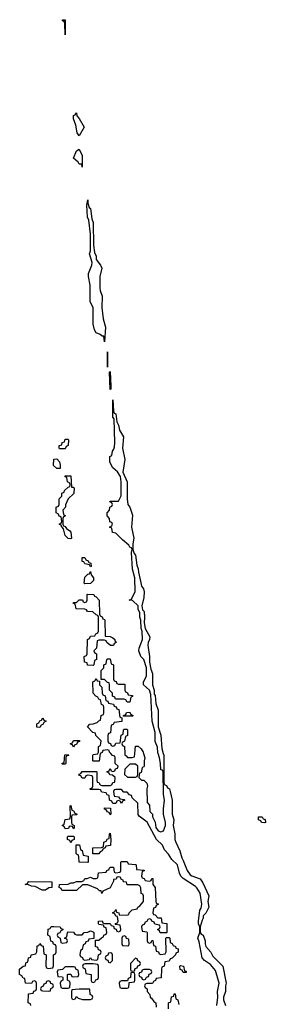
# Model space of a CAD drawing. Header units: inches. Extents: x 2397558 to 2568646, y 256209 to 449595.
# Tile 62 of 85: x 2457086 to 2458834, y 388219 to 395214. Entities that reach past the tile are written whole.
import ezdxf

# ---------------------------------------------------------------- set-up
doc = ezdxf.new("R2010")
doc.units = ezdxf.units.IN
doc.header["$MEASUREMENT"] = 0
doc.layers.add('C4358', color=7, linetype='Continuous')
doc.layers.add('C4359', color=7, linetype='Continuous')

msp = doc.modelspace()

# ---------------------------------------------------------------- linework, layer by layer
at = {"layer": 'C4358', "color": 6}
for points in [[(2457390, 389926), (2457386, 389930), (2457402, 389938), (2457407.3, 389992.7), (2457430, 389994), (2457432.7, 389987.3), (2457418, 389982), (2457414, 389970), (2457414, 389930), (2457410, 389926)], [(2457910, 389926), (2457870, 389926), (2457834, 389890), (2457832.7, 389852.7), (2457852.7, 389832.7), (2457910, 389834), (2457922, 389838), (2457927.3, 389852.7), (2457926, 389910)], [(2457470, 389466), (2457462, 389482), (2457450, 389486), (2457438, 389482), (2457432.7, 389467.3), (2457410, 389466), (2457402, 389482), (2457388.7, 389490), (2457402, 389498), (2457408.9, 389531.1), (2457442, 389538), (2457447.3, 389552.7), (2457446, 389630), (2457450, 389632), (2457458, 389598), (2457470, 389594), (2457478, 389578), (2457494, 389570), (2457490, 389566), (2457458, 389562), (2457454, 389550), (2457454, 389510), (2457458, 389498), (2457474, 389490), (2457474, 389470)], [(2457730, 389566), (2457722, 389582), (2457710, 389586), (2457702, 389602), (2457690, 389606), (2457690, 389614), (2457732.7, 389612.7), (2457734, 389570)], [(2458830, 389508), (2458806, 389510), (2458802, 389522), (2458786, 389530), (2458786, 389550), (2458811.1, 389551.1), (2458818, 389538), (2458832.7, 389532.7), (2458834, 389510)], [(2457450, 389366), (2457442, 389382), (2457426, 389390), (2457426, 389410), (2457430, 389414), (2457470, 389414), (2457474, 389410), (2457474, 389390), (2457458, 389382)], [(2457607.3, 389287.3), (2457606, 389330), (2457667.3, 389332.7), (2457682, 389338), (2457686, 389370), (2457702, 389378), (2457710, 389394), (2457722, 389398), (2457726, 389430), (2457730, 389434), (2457734, 389390), (2457731.6, 389348.4), (2457698, 389342), (2457694, 389330), (2457678, 389322), (2457674, 389310), (2457658, 389302), (2457650, 389288)], [(2457570, 389226), (2457508.4, 389228.4), (2457507.3, 389267.3), (2457502, 389282), (2457490, 389286), (2457487.3, 389292.7), (2457487.3, 389352.7), (2457512.7, 389352.7), (2457518, 389318), (2457531.6, 389311.6), (2457538, 389278), (2457572.7, 389272.7), (2457574, 389230)], [(2457270, 389029.2), (2457246, 389030), (2457196.4, 389056.4), (2457170, 389058), (2457148.7, 389068.7), (2457126, 389070), (2457142, 389078), (2457146, 389090), (2457151.1, 389091.1), (2457314, 389090), (2457314, 389050), (2457292.7, 389047.3)], [(2457830, 388706), (2457818, 388702), (2457814, 388690), (2457814, 388650), (2457818, 388638), (2457850, 388634), (2457862, 388638), (2457866, 388650), (2457862, 388682), (2457847.3, 388687.3), (2457842, 388702)], [(2457730, 388586), (2457718, 388582), (2457712.7, 388567.3), (2457698, 388562), (2457694, 388550), (2457698, 388538), (2457712.7, 388532.7), (2457718, 388518), (2457730, 388514), (2457746, 388530), (2457746, 388570), (2457742, 388582)], [(2457470, 388486), (2457410, 388486), (2457390, 388466), (2457358, 388462), (2457354, 388450), (2457358, 388418), (2457390, 388414), (2457394, 388410), (2457394, 388390), (2457378, 388382), (2457374, 388370), (2457378, 388338), (2457390, 388334), (2457430, 388334), (2457442, 388338), (2457446, 388370), (2457442, 388382), (2457426, 388390), (2457426, 388430), (2457430, 388434), (2457450, 388434), (2457458, 388418), (2457470, 388414), (2457502, 388418), (2457506, 388430), (2457502, 388462), (2457487.3, 388467.3), (2457482, 388482)], [(2457610, 388508), (2457552.7, 388507.3), (2457538, 388502), (2457534, 388490), (2457538, 388478), (2457551.6, 388471.6), (2457558, 388438), (2457594, 388430), (2457594, 388390), (2457598, 388378), (2457610, 388374), (2457622, 388378), (2457627.3, 388392.7), (2457642, 388398), (2457646, 388410), (2457646, 388490), (2457642, 388502)], [(2457910, 388546), (2457874, 388510), (2457874, 388470), (2457878, 388458), (2457890, 388454), (2457902, 388458), (2457907.3, 388472.7), (2457922, 388478), (2457927.3, 388492.7), (2457942, 388498), (2457946, 388510), (2457942, 388522), (2457927.3, 388527.3), (2457922, 388542)], [(2458250, 388446), (2458242, 388462), (2458227.3, 388467.3), (2458226, 388490), (2458230, 388494), (2458252, 388490), (2458258, 388458), (2458270, 388454), (2458270, 388446)], [(2457890, 388446), (2457878, 388442), (2457874, 388410), (2457858, 388402), (2457854, 388386), (2457810, 388386), (2457798, 388382), (2457794, 388370), (2457798, 388338), (2457810, 388334), (2457850, 388334), (2457862, 388338), (2457866, 388374), (2457902, 388378), (2457906, 388390), (2457906, 388430), (2457902, 388442)], [(2458010, 388466), (2457970, 388466), (2457958, 388462), (2457952.7, 388447.3), (2457938, 388442), (2457934, 388430), (2457938, 388418), (2457952.7, 388412.7), (2457958, 388398), (2457970, 388394), (2457982, 388398), (2457987.3, 388412.7), (2458002, 388418), (2458007.3, 388432.7), (2458022, 388438), (2458026, 388450), (2458022, 388462)], [(2457290, 388386), (2457278, 388382), (2457272.7, 388367.3), (2457258, 388362), (2457252.7, 388347.3), (2457238, 388342), (2457234, 388330), (2457238, 388318), (2457250, 388314), (2457290, 388312), (2457306, 388314), (2457308, 388332), (2457322, 388338), (2457326, 388350), (2457322, 388362), (2457307.3, 388367.3), (2457302, 388382)], [(2457510, 388328), (2457458, 388322), (2457454, 388310), (2457454, 388270), (2457458, 388258), (2457470, 388254), (2457482, 388258), (2457490, 388274), (2457502, 388262), (2457532.7, 388252.7), (2457590, 388254), (2457602, 388258), (2457606, 388270), (2457602, 388282), (2457588.4, 388288.4), (2457586, 388326)]]:
    msp.add_lwpolyline(points, close=True, dxfattribs=at)
for points in [[(2458489.3, 388210), (2458495.3, 388270), (2458494, 388310), (2458505.2, 388370), (2458478.4, 388458.4), (2458443.2, 388503.2), (2458402, 388530), (2458385.2, 388550), (2458363.7, 388663.7), (2458354, 388690), (2458369, 388730), (2458368.7, 388768.7), (2458358, 388790), (2458358, 388810), (2458369, 388889), (2458378, 388902), (2458381.2, 388930), (2458369.3, 389010), (2458347.2, 389047.2), (2458336.6, 389056.6), (2458250, 389113.2), (2458233.2, 389130), (2458222.7, 389150), (2458209.5, 389209.5), (2458168.9, 389248.9), (2458145.6, 389285.6), (2458117.5, 389317.5), (2458101.2, 389350), (2458059, 389390), (2457993.6, 389513.6), (2457936.4, 389556.4), (2457928.4, 389568.4), (2457927.3, 389647.3), (2457887.3, 389687.3), (2457882, 389702), (2457867.3, 389707.3), (2457850, 389726), (2457827.3, 389727.3), (2457810, 389746), (2457770, 389746), (2457758, 389742), (2457754, 389730), (2457758, 389698), (2457790, 389694), (2457798, 389678), (2457830, 389674), (2457834, 389670), (2457818, 389662), (2457810, 389646), (2457802, 389662), (2457790, 389666), (2457778, 389662), (2457770, 389646), (2457750, 389646), (2457742, 389662), (2457726, 389670), (2457722, 389702), (2457708, 389708), (2457702, 389722), (2457670, 389726), (2457662, 389742), (2457650, 389746), (2457590, 389746), (2457586, 389750), (2457602, 389758), (2457606, 389770), (2457606, 389830), (2457602, 389842), (2457570, 389846), (2457558, 389842), (2457550, 389826), (2457530, 389826), (2457522, 389842), (2457508, 389848), (2457510, 389854), (2457522, 389858), (2457530, 389874), (2457630, 389874), (2457634, 389870), (2457634, 389810), (2457638, 389798), (2457650, 389794), (2457658, 389778), (2457670, 389774), (2457730, 389774), (2457742, 389778), (2457750, 389794), (2457762, 389798), (2457766, 389830), (2457747.3, 389847.3), (2457728.4, 389848.4), (2457722, 389862), (2457706, 389870), (2457722, 389878), (2457730, 389894), (2457738, 389878), (2457750, 389874), (2457762, 389878), (2457767.3, 389892.7), (2457782, 389898), (2457786, 389910), (2457766, 389930), (2457766, 389970), (2457762, 389982), (2457747.3, 389987.3), (2457735.4, 390000)], [(2457657.8, 390000), (2457652.7, 389947.3), (2457610, 389946), (2457606, 389950), (2457606, 389990), (2457610, 389994), (2457642, 389998), (2457642.7, 390000)], [(2457833.6, 390000), (2457834, 389990), (2457844.7, 389984.7), (2457852.7, 389972.7), (2457887.3, 389972.7), (2457902, 389978), (2457904.3, 390000)], [(2457967.5, 390000), (2457976, 389970), (2457971.3, 389950), (2457971.6, 389911.6), (2457970, 389906), (2457958, 389902), (2457950, 389866), (2457938, 389862), (2457934, 389830), (2457952, 389812), (2457970, 389811.3), (2457991, 389790), (2457996, 389770), (2457991.1, 389748.9), (2457992.7, 389652.7), (2458010, 389634), (2458012, 389590), (2458032, 389570), (2458032, 389550), (2458050, 389514), (2458055.3, 389475.3), (2458071, 389451), (2458090, 389444.7), (2458110, 389452), (2458124, 389490), (2458124, 389510), (2458109, 389570), (2458109.1, 389609.1), (2458117.2, 389670), (2458109.4, 389710.6), (2458106, 389870), (2458102, 389882), (2458090, 389886), (2458089.1, 389929.1), (2458082, 389970), (2458072, 390000)], [(2458107.7, 390000), (2458110.7, 389990), (2458112.7, 389792.7), (2458118, 389778), (2458130, 389774), (2458138, 389758), (2458151.3, 389750), (2458158, 389730), (2458170.9, 389669.1), (2458170.8, 389570), (2458182.8, 389530), (2458178.8, 389490), (2458190.7, 389430), (2458190.8, 389390), (2458196, 389370), (2458226, 389310), (2458238.8, 389258.8), (2458250, 389242), (2458278.8, 389170), (2458298.8, 389138.8), (2458310, 389131), (2458370, 389111.3), (2458390, 389082), (2458431.1, 388991.1), (2458426, 388950), (2458430.8, 388910), (2458410, 388866), (2458392, 388848), (2458392, 388832), (2458383.6, 388816.4), (2458371.3, 388770), (2458371.3, 388730), (2458378, 388718), (2458390.6, 388710), (2458404.7, 388670), (2458404.7, 388650), (2458410.8, 388630), (2458446.8, 388590), (2458460.5, 388560.5), (2458531, 388490), (2458556, 388370), (2458551, 388350), (2458550.8, 388310), (2458536, 388270), (2458536, 388250), (2458551, 388211)], [(2457166, 388210), (2457162, 388222), (2457146, 388230), (2457148.9, 388291.1), (2457150, 388294), (2457182, 388298), (2457187.3, 388312.7), (2457202, 388318), (2457206, 388330), (2457206, 388370), (2457202, 388382), (2457190, 388386), (2457178, 388382), (2457170, 388366), (2457128, 388370), (2457122, 388402), (2457110, 388406), (2457102, 388422), (2457086, 388430), (2457086, 388470), (2457110, 388491.3), (2457127.3, 388492.7), (2457130, 388514), (2457142, 388518), (2457147.3, 388532.7), (2457148, 388550), (2457166, 388554), (2457168, 388570), (2457202, 388578), (2457207.3, 388592.7), (2457210, 388634), (2457222, 388638), (2457230, 388652), (2457238, 388638), (2457252.7, 388632.7), (2457258, 388578), (2457274, 388570), (2457272.7, 388492.7), (2457278, 388478), (2457290, 388474), (2457322, 388478), (2457327.3, 388492.7), (2457326, 388570), (2457342, 388578), (2457346, 388590), (2457346, 388630), (2457342, 388642), (2457327.3, 388647.3), (2457322, 388662), (2457307.3, 388667.3), (2457302, 388702), (2457286, 388710), (2457290, 388754), (2457302, 388758), (2457310, 388772), (2457330, 388772), (2457374, 388770), (2457378, 388758), (2457392.7, 388752.7), (2457392.7, 388747.3), (2457378, 388742), (2457372.7, 388727.3), (2457358, 388722), (2457354, 388710), (2457358, 388698), (2457374, 388690), (2457378, 388658), (2457390, 388654), (2457422, 388658), (2457426, 388670), (2457422, 388682), (2457406, 388690), (2457422, 388698), (2457426, 388730), (2457430, 388734), (2457470, 388732), (2457478, 388718), (2457490, 388714), (2457530, 388714), (2457546, 388730), (2457570, 388732), (2457590, 388742), (2457610, 388734), (2457614, 388730), (2457614, 388686), (2457578, 388682), (2457572.7, 388667.3), (2457558, 388662), (2457552, 388648), (2457538, 388642), (2457531.6, 388608.4), (2457518, 388602), (2457514, 388570), (2457518, 388558), (2457532, 388552), (2457538, 388538), (2457550, 388534), (2457582, 388538), (2457590, 388552), (2457598, 388538), (2457630, 388534), (2457642, 388538), (2457646, 388570), (2457662, 388578), (2457666, 388590), (2457662, 388602), (2457647.3, 388607.3), (2457642, 388622), (2457626, 388630), (2457626, 388674), (2457650, 388674), (2457667.3, 388692.7), (2457682, 388698), (2457686, 388710), (2457702, 388718), (2457706, 388730), (2457702, 388762), (2457688, 388768), (2457682, 388782), (2457650, 388786), (2457646, 388790), (2457646, 388810), (2457672, 388812), (2457678, 388798), (2457690, 388794), (2457730, 388794), (2457738, 388778), (2457754, 388774), (2457758, 388758), (2457772.7, 388752.7), (2457778, 388738), (2457790, 388734), (2457802, 388738), (2457806, 388750), (2457802, 388782), (2457766, 388786), (2457770, 388794), (2457782, 388798), (2457786, 388810), (2457782, 388842), (2457770, 388846), (2457762, 388862), (2457746, 388870), (2457762, 388878), (2457770, 388892), (2457774, 388874), (2457792, 388870), (2457794, 388854), (2457847.3, 388852.7), (2457862, 388858), (2457866, 388870), (2457886, 388890), (2457922, 388898), (2457926, 388910), (2457940.4, 388919.6), (2457966, 388950), (2457966, 388990), (2457962, 389002), (2457950, 389006), (2457947.3, 389047.3), (2457942, 389062), (2457927.3, 389067.3), (2457850, 389068.7), (2457846, 389086), (2457826, 389090), (2457822, 389102), (2457810, 389106), (2457802, 389122), (2457790, 389126), (2457778, 389122), (2457771.6, 389108.4), (2457754, 389106), (2457754, 389094), (2457730, 389046), (2457678, 389022), (2457670, 389006), (2457666, 389026), (2457654, 389026), (2457639, 389039), (2457570, 389068.7), (2457532.7, 389067.3), (2457490, 389029), (2457391.1, 389028.9), (2457386, 389030), (2457382, 389042), (2457366, 389050), (2457368.4, 389071.6), (2457430, 389072), (2457450, 389082), (2457470, 389082), (2457491.3, 389091.3), (2457527.3, 389092.7), (2457542, 389098), (2457550, 389112), (2457567.3, 389112.7), (2457590, 389122), (2457610, 389114), (2457630, 389114), (2457642, 389118), (2457647.3, 389152.7), (2457702, 389158), (2457706, 389170), (2457722, 389178), (2457726, 389190), (2457732.7, 389192.7), (2457752.7, 389192.7), (2457758, 389158), (2457770, 389154), (2457802, 389158), (2457806, 389170), (2457806, 389230), (2457810, 389234), (2457850, 389234), (2457858, 389218), (2457910, 389212), (2457914, 389210), (2457918, 389178), (2457972.7, 389172.7), (2457972.7, 389167.3), (2457958, 389162), (2457954, 389130), (2457958, 389118), (2457972.7, 389112.7), (2457978, 389098), (2458010, 389094), (2458022, 389098), (2458027.3, 389112.7), (2458032.7, 389112.7), (2458034, 389070), (2458051.3, 389050), (2458054, 388950), (2458058, 388938), (2458074, 388930), (2458058, 388922), (2458052.7, 388907.3), (2458038, 388902), (2458034, 388870), (2458038, 388858), (2458050, 388854), (2458070, 388834), (2458092.7, 388832.7), (2458098, 388798), (2458132.7, 388792.7), (2458134, 388730), (2458130, 388726), (2458086, 388726), (2458082, 388742), (2458066, 388750), (2458082, 388758), (2458086, 388770), (2458082, 388782), (2458048.4, 388788.4), (2458042, 388802), (2458026, 388810), (2458022, 388822), (2458010, 388826), (2457998, 388822), (2457992, 388808), (2457978, 388802), (2457972.7, 388787.3), (2457958, 388782), (2457954, 388770), (2457958, 388738), (2457990, 388734), (2457994, 388730), (2457994, 388670), (2457998, 388658), (2458010, 388654), (2458022, 388658), (2458027.3, 388672.7), (2458032.7, 388672.7), (2458038, 388638), (2458052.7, 388632.7), (2458058, 388598), (2458072.7, 388592.7), (2458078, 388578), (2458090, 388574), (2458122, 388578), (2458127.3, 388592.7), (2458126, 388690), (2458130, 388694), (2458150, 388694), (2458154, 388690), (2458158, 388658), (2458172, 388652), (2458178, 388638), (2458194, 388630), (2458198, 388618), (2458212.7, 388612.7), (2458214, 388590), (2458198, 388582), (2458194, 388570), (2458170, 388546), (2458158, 388542), (2458150, 388526), (2458118, 388522), (2458114, 388490), (2458098, 388482), (2458094, 388470), (2458092, 388408), (2458058, 388402), (2458052.7, 388387.3), (2458038, 388382), (2458030, 388366), (2457990, 388366), (2457978, 388362), (2457974, 388350), (2457978, 388338), (2457994, 388330), (2457994, 388310), (2458012, 388290), (2458014, 388270), (2458023.6, 388263.6), (2458039.6, 388239.6), (2458054, 388230), (2458058, 388198)], [(2458146, 388186), (2458146, 388230), (2458162, 388238), (2458167.3, 388272.7), (2458182, 388278), (2458186, 388294), (2458192.7, 388292.7), (2458198, 388258), (2458212, 388250), (2458218, 388218)]]:
    msp.add_lwpolyline(points, dxfattribs=at)
at = {"layer": 'C4359', "color": 6}
for points in [[(2457410, 395106), (2457407.3, 395187.3), (2457402, 395202), (2457390, 395206), (2457390, 395214), (2457410, 395212), (2457410.9, 395209.1)], [(2457510, 394388), (2457494, 394410), (2457485.4, 394465.4), (2457469.2, 394510), (2457470, 394534), (2457482, 394538), (2457490, 394552), (2457492, 394530), (2457510, 394512), (2457546, 394450)], [(2457530, 394166), (2457527.3, 394187.3), (2457510, 394188.7), (2457502, 394202), (2457469, 394230), (2457490, 394282), (2457510, 394294), (2457530.8, 394249.2)], [(2457690, 392926), (2457686, 392966), (2457674, 392966), (2457658, 392978), (2457629.2, 392989.2), (2457618, 393010), (2457608.4, 393051.6), (2457608.7, 393168.7), (2457588, 393210), (2457588.4, 393328.4), (2457575.3, 393390), (2457575.3, 393410), (2457599, 393470), (2457601.2, 393490), (2457584, 393550), (2457588.9, 393571.1), (2457589.2, 393690), (2457578, 393790), (2457569.5, 393810.5), (2457564, 393896), (2457570, 393934), (2457570.7, 393910.7), (2457581, 393881), (2457590, 393872), (2457599.6, 393799.6), (2457610, 393774), (2457611.1, 393611.1), (2457619.6, 393559.6), (2457630, 393534), (2457631, 393510), (2457661, 393470), (2457670.6, 393450), (2457657.3, 393390), (2457657.3, 393310), (2457658.8, 393290), (2457674, 393250), (2457670.7, 393170), (2457681, 393090), (2457696, 393030)], [(2457710, 392746), (2457710, 392854), (2457712, 392748)], [(2457730, 392586), (2457726, 392710), (2457730, 392714), (2457734, 392610), (2457734, 392590)], [(2457370, 392166), (2457366, 392170), (2457366, 392190), (2457386, 392194), (2457388.9, 392211.1), (2457406, 392214), (2457410, 392234), (2457430, 392234), (2457434, 392230), (2457431.6, 392188.4), (2457418, 392182), (2457410, 392166)], [(2457350, 392026), (2457327.3, 392047.3), (2457328.7, 392091.3), (2457350, 392094), (2457370, 392074), (2457374, 392050), (2457374, 392026), (2457370, 392026)], [(2457454, 391894), (2457466, 391894), (2457472.7, 391887.3), (2457471.6, 391848.4), (2457432, 391810), (2457412.7, 391767.3), (2457412, 391750), (2457394, 391730), (2457398, 391698), (2457412, 391690), (2457398, 391682), (2457394, 391670), (2457394, 391630), (2457398, 391618), (2457410, 391614), (2457419.6, 391599.6), (2457443.6, 391583.6), (2457450, 391574), (2457454, 391530), (2457450, 391526), (2457430, 391528), (2457410, 391548.7), (2457398, 391598), (2457389.1, 391609.1), (2457386, 391610), (2457382, 391622), (2457366, 391630), (2457382, 391638), (2457386, 391650), (2457382, 391682), (2457367.3, 391687.3), (2457362, 391702), (2457346, 391710), (2457346, 391750), (2457362, 391758), (2457366, 391770), (2457366, 391810), (2457386, 391830), (2457386, 391850), (2457402, 391858), (2457406, 391870), (2457430, 391894), (2457442, 391898), (2457446, 391910), (2457442, 391922), (2457426, 391930), (2457422, 391962), (2457410, 391966), (2457410, 391974), (2457450, 391974)], [(2457590, 391326), (2457582, 391342), (2457550, 391348), (2457542, 391362), (2457530, 391366), (2457530, 391394), (2457550, 391394), (2457558, 391378), (2457574, 391370), (2457578, 391358), (2457592.7, 391352.7), (2457594, 391330)], [(2457550, 391206), (2457546, 391210), (2457550, 391254), (2457570, 391274), (2457582, 391278), (2457590, 391294), (2457594, 391270), (2457612, 391250), (2457612, 391230), (2457590, 391208.7)], [(2457732.7, 390767.3), (2457706, 390790), (2457702, 390802), (2457690, 390806), (2457650, 390806), (2457638, 390802), (2457632, 390750), (2457614, 390730), (2457618, 390718), (2457632, 390710), (2457632, 390670), (2457618, 390662), (2457614, 390630), (2457610, 390626), (2457568.9, 390628.9), (2457566, 390646), (2457548, 390650), (2457546, 390690), (2457562, 390698), (2457566, 390710), (2457568.4, 390811.6), (2457582, 390818), (2457590, 390834), (2457622, 390838), (2457628, 390852), (2457642, 390858), (2457646, 390870), (2457646, 390970), (2457642, 390982), (2457630, 390986), (2457607.3, 391007.3), (2457568.7, 391008.7), (2457562, 391022), (2457550, 391026), (2457488.4, 391028.4), (2457482, 391062), (2457466, 391070), (2457470, 391074), (2457490, 391074), (2457510, 391092), (2457532, 391092), (2457538, 391078), (2457550, 391074), (2457562, 391078), (2457566, 391090), (2457566, 391130), (2457570, 391132), (2457614, 391130), (2457618, 391118), (2457630, 391114), (2457652, 391090), (2457654, 390990), (2457658, 390978), (2457672.7, 390972.7), (2457678, 390958), (2457690, 390954), (2457692.7, 390947.3), (2457694, 390834), (2457730, 390832), (2457750, 390822), (2457762, 390810), (2457762, 390802), (2457772, 390790), (2457758, 390782), (2457752.7, 390767.3)], [(2457790, 390494), (2457834, 390494), (2457834, 390450), (2457838, 390438), (2457852.7, 390432.7), (2457858, 390418), (2457890, 390414), (2457890, 390406), (2457878, 390402), (2457870, 390366), (2457850, 390366), (2457842, 390382), (2457830, 390386), (2457767.3, 390387.3), (2457762, 390402), (2457747.3, 390407.3), (2457746, 390430), (2457726, 390450), (2457726, 390490), (2457722, 390502), (2457710, 390506), (2457690, 390526), (2457666, 390526), (2457666, 390590), (2457686, 390610), (2457686, 390630), (2457702, 390638), (2457706, 390670), (2457710, 390674), (2457730, 390674), (2457738, 390638), (2457754, 390630), (2457754, 390530), (2457758, 390518), (2457772.7, 390512.7), (2457778, 390498)], [(2457230, 390186), (2457208, 390188), (2457208.4, 390211.6), (2457222, 390218), (2457230, 390234), (2457242, 390238), (2457250, 390254), (2457258, 390238), (2457274, 390230), (2457258, 390222), (2457250, 390206), (2457238, 390202)], [(2457826, 390266), (2457826, 390270), (2457842, 390278), (2457847.3, 390292.7), (2457870, 390294), (2457878, 390278), (2457894, 390270), (2457890, 390266)], [(2457470, 390046), (2457462, 390062), (2457450, 390066), (2457447.3, 390072.7), (2457462, 390078), (2457470, 390094), (2457512.7, 390092.7), (2457512.7, 390087.3), (2457498, 390082), (2457490, 390066), (2457478, 390062)]]:
    msp.add_lwpolyline(points, close=True, dxfattribs=at)
for points in [[(2458072, 390000), (2458070, 390006), (2458065.6, 390045.6), (2458050, 390086), (2458049, 390150), (2458029.4, 390230), (2458020.4, 390420.4), (2458008.7, 390450), (2457966, 390490), (2457966, 390510), (2457989, 390551), (2457989.3, 390609.3), (2457969.3, 390669.3), (2457949.2, 390690), (2457934, 390730), (2457935.3, 390750), (2457959, 390810), (2457958, 390870), (2457949.4, 390890), (2457949, 390949), (2457942, 390970), (2457940.4, 391000.4), (2457930, 391026), (2457928.7, 391050), (2457890, 391088), (2457866, 391090), (2457882, 391098), (2457908.9, 391151.1), (2457905.2, 391250), (2457889.5, 391310.5), (2457882, 391430), (2457886, 391450), (2457882, 391462), (2457870, 391466), (2457862, 391482), (2457818, 391518), (2457770, 391566), (2457746, 391570), (2457742, 391602), (2457726, 391610), (2457742, 391618), (2457746, 391630), (2457742, 391642), (2457727.3, 391647.3), (2457726, 391670), (2457708, 391690), (2457708.4, 391711.6), (2457726, 391730), (2457728, 391750), (2457742, 391758), (2457746, 391770), (2457742, 391782), (2457728, 391790), (2457730, 391794), (2457790, 391794), (2457808.4, 391831.6), (2457809.2, 391930), (2457804, 391970), (2457782, 392002), (2457748.7, 392030), (2457728, 392070), (2457728.4, 392111.6), (2457742, 392118), (2457746, 392150), (2457756.4, 392163.6), (2457760.4, 392179.6), (2457764, 392210), (2457758, 392378), (2457749.5, 392390.5), (2457750, 392514), (2457752.7, 392432.7), (2457758, 392418), (2457770, 392414), (2457778, 392358), (2457790, 392334), (2457797.3, 392297.3), (2457824.7, 392250), (2457818.8, 392170), (2457834.8, 392090), (2457819.6, 391999.6), (2457850.6, 391930), (2457851, 391810), (2457856, 391770), (2457870, 391751.3), (2457890, 391694), (2457882.8, 391610), (2457898.8, 391530), (2457891, 391490), (2457891, 391450), (2457901, 391421), (2457910.6, 391410), (2457919.6, 391339.6), (2457930, 391314), (2457930.8, 391290), (2457945.4, 391225.4), (2457954, 391190), (2457966, 391170), (2457970.7, 391150), (2457970.6, 391110), (2457956, 391050), (2457956.9, 391036.9), (2457961, 391021), (2457970.8, 391009.2), (2457974.8, 390970), (2457971.3, 390930), (2457978, 390890), (2458011, 390830), (2458010.7, 390810), (2458001, 390790), (2457998.8, 390770), (2458010.6, 390690), (2458010.8, 390650.8), (2458019.6, 390599.6), (2458030.6, 390570), (2458031, 390490), (2458042, 390450), (2458043.6, 390423.6), (2458050, 390414), (2458056, 390356), (2458070.7, 390310), (2458071, 390191), (2458090.7, 390130.7), (2458096.9, 390036.9), (2458107.7, 390000)], [(2457642.7, 390000), (2457646, 390010), (2457646, 390050), (2457662, 390058), (2457666, 390090), (2457628.7, 390128.7), (2457626, 390146), (2457606, 390150), (2457568, 390190), (2457586, 390210), (2457610, 390212), (2457638, 390222), (2457650, 390234), (2457662, 390238), (2457666, 390270), (2457682, 390278), (2457686, 390290), (2457686, 390330), (2457682, 390342), (2457668.4, 390348.4), (2457662, 390382), (2457650, 390386), (2457642, 390402), (2457627.3, 390407.3), (2457608, 390430), (2457606, 390510), (2457622, 390518), (2457630, 390534), (2457638, 390518), (2457654, 390514), (2457654, 390490), (2457671.6, 390471.6), (2457674, 390430), (2457678, 390418), (2457694, 390410), (2457698, 390378), (2457712.7, 390372.7), (2457718, 390358), (2457752.7, 390352.7), (2457758, 390338), (2457772.7, 390332.7), (2457778, 390318), (2457792.7, 390312.7), (2457798, 390258), (2457814, 390254), (2457812.7, 390227.3), (2457758, 390222), (2457752, 390208), (2457738, 390202), (2457731.6, 390148.4), (2457718, 390142), (2457714, 390130), (2457714, 390090), (2457718, 390078), (2457732, 390072), (2457738, 390058), (2457750, 390054), (2457762, 390058), (2457770, 390074), (2457802, 390078), (2457808.4, 390131.6), (2457822, 390138), (2457826, 390170), (2457830, 390174), (2457850, 390174), (2457854, 390170), (2457854, 390130), (2457838, 390122), (2457831.6, 390088.4), (2457818, 390082), (2457814, 390070), (2457818, 390058), (2457831.3, 390051.3), (2457833.6, 390000)], [(2457735.4, 390000), (2457726, 390010), (2457722, 390022), (2457710, 390026), (2457678, 390022), (2457672.7, 390007.3), (2457658, 390002), (2457657.8, 390000)], [(2457904.3, 390000), (2457910, 390054), (2457930, 390054), (2457950, 390034), (2457964.7, 390010), (2457967.5, 390000)]]:
    msp.add_lwpolyline(points, dxfattribs=at)

doc.saveas('drawing.dxf')
